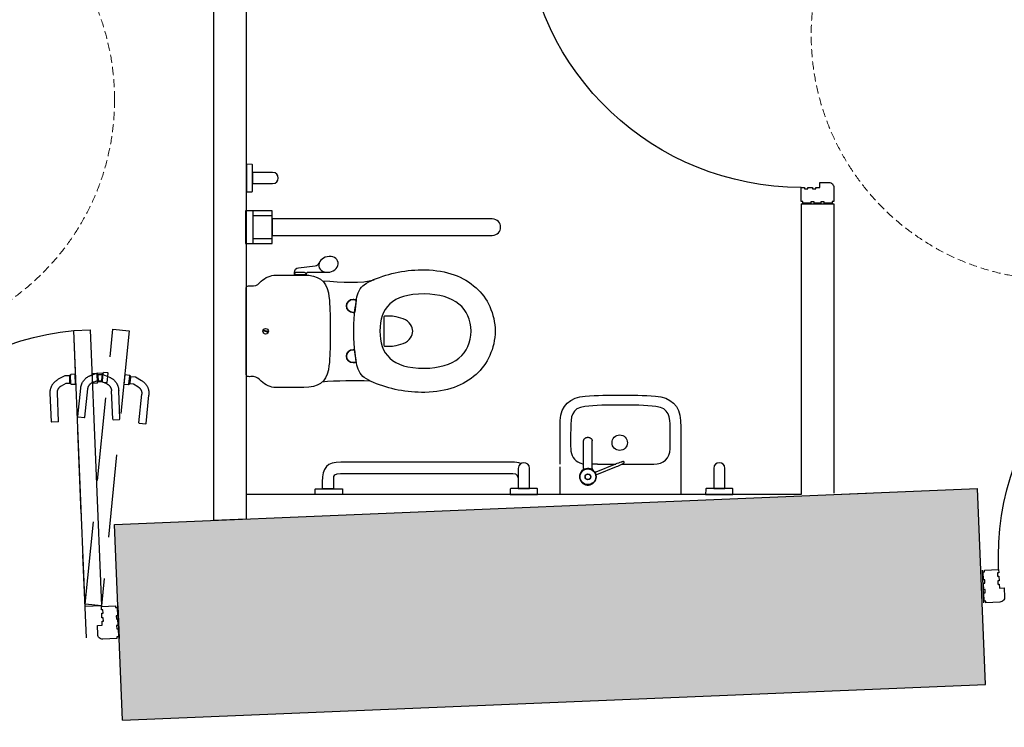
# Model space of a CAD drawing. Extents: x 119999 to 6050531, y -19778 to 3735158.
# Tile 26 of 66: x 572887 to 575903, y 15415 to 17583. Entities that reach past the tile are written whole.
import ezdxf

# ---------------------------------------------------------------- set-up
doc = ezdxf.new("R2010")
doc.units = 0
doc.header["$LTSCALE"] = 20
doc.linetypes.add('DASHED2', pattern=[0.375, 0.25, -0.125])
doc.linetypes.add('XPL-1BlockA$0$DASHED', pattern=[19.05, 12.7, -6.35])
doc.layers.get('Defpoints').update_dxf_attribs({"color": 4})
for name, color, linetype in [('(2-) Structure Generally', 7, 'Continuous'), ('2-  STRUCTURE GENERALLY', 1, 'Continuous'), ('74 - CULINARY & SANITARY FITMENTS', 3, 'Continuous'), ('HATCH_SHADE', 253, 'Continuous'), ('XPL-1BlockA$0$32 - INT WINDOWS & DOORS', 4, 'Continuous')]:
    doc.layers.add(name, color=color, linetype=linetype)
doc.layers.add('(74) Sanitary Fittings', color=3, linetype='Continuous', lineweight=15)

# ---------------------------------------------------------------- blocks, each defined once
blk = doc.blocks.new('XPL-1BlockA$0$D-950-SO')
at = {"layer": 'Defpoints', "linetype": 'XPL-1BlockA$0$DASHED'}
blk.add_line((100, 6.5), (100, 948.5), dxfattribs=at)
at = {"layer": 'Defpoints', "color": 252, "linetype": 'XPL-1BlockA$0$DASHED'}
for p, q in [((0.4, 814.2), (13.2, 816.1)), ((14.9, 814.8), (15.1, 813.7)), ((17.4, 812.9), (32.5, 815)), ((32.5, 815), (53.8, 808.6)), ((-82.9, 798.6), (-101.5, 786.4)), ((-67.8, 800.7), (-82.9, 798.6)), ((-67.8, 800.7), (-66.2, 789.6)), ((-67.5, 798.7), (-67.4, 801.1)), ((-67.5, 798.7), (-67.5, 798.7)), ((-67.5, 798.7), (-67.5, 798.7)), ((-64.9, 780.5), (-67.5, 798.7)), ((-67.4, 798.5), (-64.9, 780.7)), ((-66.5, 802), (-65.8, 802.1)), ((-66.2, 789.6), (-64.9, 780.8)), ((-65.9, 803.3), (-65.8, 802.1)), ((-62.3, 777.7), (-65.8, 802.1)), ((-51.8, 806.8), (-64.7, 805)), ((-51.6, 805.3), (-51.8, 806.8)), ((-47.6, 777.1), (-51.6, 805.7)), ((16.7, 810.4), (-3.4, 801)), ((0.6, 812.7), (0.4, 814.2)), ((4.6, 784.5), (0.5, 813.1)), ((17.5, 786.4), (4.6, 784.5)), ((5.9, 781), (20.2, 787.7)), ((15.8, 813.8), (15.1, 813.7)), ((18.6, 789.2), (15.1, 813.7)), ((32, 810.4), (16.7, 810.4)), ((17.7, 810.8), (16.9, 813.1)), ((17.4, 812.9), (19, 801.7)), ((17.7, 810.8), (17.7, 810.8)), ((17.7, 810.8), (17.7, 810.8)), ((20.3, 792.7), (17.7, 810.8)), ((17.7, 810.6), (20.2, 792.8)), ((18.6, 789.2), (19.3, 789.3)), ((18.7, 788.4), (18.6, 789.2)), ((18.7, 788.1), (18.7, 788.4)), ((19, 801.7), (20.2, 792.9)), ((20.2, 792.9), (20.6, 790.4)), ((20.2, 792.9), (20.2, 792.9)), ((20.2, 792.9), (20.4, 791.8)), ((20.2, 790.3), (20.3, 792.6)), ((20.2, 787.7), (32, 787.7)), ((20.4, 791.8), (20.5, 790.8)), ((32.3, 792.1), (20.6, 790.4)), ((32, 808.3), (32.4, 810.6)), ((32, 810.4), (32, 799.1)), ((32, 808.3), (32, 808.3)), ((32, 808.3), (32, 808.3)), ((32, 790), (32, 808.3)), ((32, 808.1), (32, 790.1)), ((32, 799.1), (32, 790.2)), ((32, 790.2), (32, 787.7)), ((32, 790.2), (32, 790.2)), ((32, 790.2), (32, 789.1)), ((32.4, 787.6), (32, 789.9)), ((32, 789.1), (32, 788.1)), ((47.4, 787.5), (32.3, 792.1)), ((33.4, 811.5), (34.1, 811.5)), ((34.1, 786.8), (33.4, 786.8)), ((34.1, 812.6), (34.1, 811.5)), ((34.1, 786.8), (34.1, 811.5)), ((34.1, 786), (34.1, 786.8)), ((34.1, 785.6), (34.1, 786)), ((48.6, 814.1), (35.6, 814.1)), ((48.6, 812.6), (48.6, 814.1)), ((48.6, 784.1), (48.6, 813)), ((101.4, 814.1), (114.4, 814.1)), ((101.4, 812.6), (101.4, 814.1)), ((101.4, 784.1), (101.4, 813)), ((115.9, 812.6), (115.9, 811.5)), ((116.6, 811.5), (115.9, 811.5)), ((115.9, 786.8), (115.9, 811.5)), ((115.9, 786.8), (116.6, 786.8)), ((115.9, 786), (115.9, 786.8)), ((115.9, 785.6), (115.9, 786)), ((118, 808.3), (117.6, 810.6)), ((117.6, 787.6), (118, 789.9)), ((118, 810.4), (118, 799.1)), ((118, 810.4), (133.3, 810.4)), ((118, 808.3), (118, 808.3)), ((118, 808.3), (118, 808.3)), ((118, 790), (118, 808.3)), ((118, 808.1), (118, 790.1)), ((118, 799.1), (118, 790.2)), ((118, 790.2), (118, 787.7)), ((118, 790.2), (118, 790.2)), ((118, 790.2), (118, 789.1)), ((118, 789.1), (118, 788.1)), ((129.8, 787.7), (118, 787.7)), ((144.1, 781), (129.8, 787.7)), ((133.3, 810.4), (153.4, 801)), ((-89.5, 768), (-76.3, 776.6)), ((-76.3, 776.6), (-64.6, 778.3)), ((-64.9, 780.8), (-64.6, 778.3)), ((-64.9, 780.8), (-64.9, 780.8)), ((-64.9, 780.8), (-64.8, 779.7)), ((-64.1, 778.2), (-64.9, 780.5)), ((-64.8, 779.7), (-64.6, 778.7)), ((-62.3, 777.7), (-63, 777.6)), ((-62.2, 776.9), (-62.3, 777.7)), ((-62.1, 776.5), (-62.2, 776.9)), ((-60.4, 775.3), (-47.6, 777.1)), ((-30, 671.9), (-30, 759.3)), ((-8, 671.9), (-8, 759.3)), ((35.6, 784.1), (48.6, 784.1)), ((76.5, 681.4), (64.2, 767.9)), ((98.3, 684.5), (86, 771)), ((114.4, 784.1), (101.4, 784.1)), ((158, 671.9), (158, 759.3)), ((180, 671.9), (180, 759.3)), ((-109.6, 654.9), (-121.9, 741.4)), ((-87.8, 658), (-100.1, 744.5)), ((-29, 670.4), (-30, 671.4)), ((-9, 670.4), (-29, 670.4)), ((-8, 671.4), (-9, 670.4)), ((76.6, 680.9), (77.7, 680.1)), ((77.7, 680.1), (97.5, 682.9)), ((97.5, 682.9), (98.4, 684)), ((158, 671.4), (159, 670.4)), ((159, 670.4), (179, 670.4)), ((179, 670.4), (180, 671.4)), ((-108.4, 653.5), (-109.5, 654.4)), ((-88.6, 656.3), (-108.4, 653.5)), ((-87.7, 657.5), (-88.6, 656.3))]:
    blk.add_line(p, q, dxfattribs=at)
at = {"layer": 'Defpoints'}
for p, q in [((0, 100), (0, 0)), ((950, 100), (950, 0))]:
    blk.add_line(p, q, dxfattribs=at)
at = {"layer": 'Defpoints', "color": 252, "linetype": 'XPL-1BlockA$0$DASHED'}
blk.add_lwpolyline([(99.5, 109.1), (-19.9, 947.1), (-69.4, 940.1), (50, 102)], close=True, dxfattribs=at)
for centre, radius, start, end in [((13.5, 814.6), 1.5, 8.1103, 98.1103), ((-76.4, 747.9), 46, 123.1103, 186.0684), ((-66.4, 801), 1, 98.1103, 177.6103), ((-64.5, 803.5), 1.5, 98.1103, 188.1103), ((16, 759.3), 46, 115, 177.9581), ((16, 812.8), 1, 18.6103, 98.1103), ((17.3, 787.9), 1.5, 278.1103, 8.1103), ((19.2, 790.3), 1, 278.1103, 357.6103), ((33.4, 810.5), 1, 90, 169.5), ((33.4, 787.8), 1, 190.5, 270), ((35.6, 812.6), 1.5, 90, 180), ((35.6, 785.6), 1.5, 180, 270), ((40.4, 764.6), 24, 8.1103, 73.1103), ((40.4, 764.6), 46, 10.1522, 73.1103), ((114.4, 812.6), 1.5, 0, 90), ((114.4, 785.6), 1.5, 270, 0), ((116.6, 810.5), 1, 10.5, 90), ((116.6, 787.8), 1, 270, 349.5), ((134, 759.3), 46, 2.0419, 65), ((-76.4, 747.9), 24, 123.1103, 188.1103), ((-63.2, 778.6), 1, 198.6103, 278.1103), ((-60.7, 776.7), 1.5, 188.1103, 278.1103), ((16, 759.3), 46, 177.9581, 180), ((16, 759.3), 24, 115, 180), ((40.4, 764.6), 46, 8.1103, 10.1522), ((134, 759.3), 24, 0, 65), ((134, 759.3), 46, 0, 2.0419), ((-76.4, 747.9), 46, 186.0684, 188.1103)]:
    blk.add_arc(centre, radius, start, end, dxfattribs=at)
at = {"layer": 'XPL-1BlockA$0$32 - INT WINDOWS & DOORS'}
blk.add_lwpolyline([(100, 102), (100, 948.5), (50, 948.5), (50, 102)], close=True, dxfattribs=at)
for points in [[(2, 40), (6, 40), (6, 30), (2, 30), (2, 5), (7, 5), (7, 0), (50, 0, 0.414214), (65, 15), (65, 43), (50, 43), (50, 55), (46, 55), (46, 65), (50, 65), (50, 80), (46, 80), (46, 90), (50, 90), (50, 100), (7, 100), (7, 95), (2, 95), (2, 70), (6, 70), (6, 60), (2, 60)], [(885, 15, 0.414214), (900, 0), (943, 0), (943, 5), (948, 5), (948, 30), (944, 30), (944, 40), (948, 40), (948, 60), (944, 60), (944, 70), (948, 70), (948, 95), (943, 95), (943, 100), (900, 100), (900, 90), (904, 90), (904, 80), (900, 80), (900, 65), (904, 65), (904, 55), (900, 55), (900, 43), (885, 43)]]:
    blk.add_lwpolyline(points, format="xyb", close=True, dxfattribs=at)
at = {"layer": 'XPL-1BlockA$0$32 - INT WINDOWS & DOORS', "color": 8}
blk.add_arc((50, 100), 850, 0.0003, 86.6271, dxfattribs=at)
blk = doc.blocks.new('A$Cfc3bba00')
at = {"layer": '74 - CULINARY & SANITARY FITMENTS'}
for p, q in [((417.1, 950.6), (356.7, 926.2)), ((359.7, 918.8), (420.1, 943.2)), ((419.6, 954.7), (419.6, 954.4)), ((424.2, 942.5), (424.5, 942.2)), ((424.5, 942.2), (424.7, 942)), ((424.7, 942), (424.7, 942)), ((459.5, 936.7), (459.8, 937)), ((335.8, 916.6), (335.6, 916.5)), ((336.1, 916.7), (335.8, 916.6)), ((336.3, 916.8), (336.1, 916.7)), ((336.5, 917), (336.3, 916.8)), ((336.8, 917.1), (336.5, 917)), ((337.1, 917.3), (336.8, 917.1)), ((337.4, 917.4), (337.1, 917.3)), ((337.9, 917.7), (337.4, 917.4)), ((338.4, 918), (337.9, 917.7)), ((338.2, 911.3), (338.5, 911.4)), ((339, 918.3), (338.4, 918)), ((338.5, 911.4), (338.8, 911.5)), ((338.8, 911.5), (339.2, 911.6)), ((339.4, 918.5), (339, 918.3)), ((340, 918.7), (339.4, 918.5)), ((339.9, 911.8), (340.3, 911.9)), ((340.3, 911.9), (340.9, 912.1)), ((340.9, 912.1), (341.4, 912.2)), ((341.4, 912.2), (342, 912.4)), ((342, 912.4), (342.5, 912.6)), ((414.6, 918.6), (431.4, 918.6)), ((431.4, 932.2), (431.4, 847.4)), ((457.4, 932.2), (457.4, 847.4)), ((468.9, 914.7), (457.4, 918.6))]:
    blk.add_line(p, q, dxfattribs=at)
for points in [[(419.6, 954.4), (419.6, 954), (419.5, 953.6), (419.5, 953.3), (419.3, 952.9), (419.2, 952.6), (419, 952.3), (418.8, 951.9), (418.6, 951.7), (418.3, 951.4), (418, 951.2), (417.7, 950.9), (417.4, 950.8), (417.1, 950.6)], [(420, 943.3), (420.1, 943.2), (420.1, 943.2)], [(420.1, 943.2), (420.4, 943.3), (420.8, 943.4), (421.1, 943.5), (421.5, 943.5), (421.9, 943.5), (422.2, 943.4), (422.6, 943.4), (423, 943.3), (423.3, 943.1), (423.6, 942.9), (423.9, 942.7), (424.2, 942.5)], [(457.4, 932.2), (457.5, 932.7), (457.5, 933.2), (457.6, 933.7), (457.8, 934.2), (458, 934.7), (458.2, 935.1), (458.5, 935.6), (458.8, 936), (459.1, 936.4), (459.5, 936.7)], [(335.6, 916.5), (335.5, 916.4), (335.5, 916.4), (335.4, 916.3), (335.3, 916.3), (335.2, 916.2), (335.1, 916.2), (335, 916.1), (335, 916), (334.9, 916), (334.8, 915.9), (334.7, 915.9), (334.6, 915.8), (334.5, 915.7), (334.4, 915.6), (334.3, 915.5), (334.2, 915.4), (334.1, 915.3), (334, 915.2), (333.9, 915), (333.7, 914.8), (333.6, 914.7), (333.5, 914.5), (333.4, 914.2), (333.4, 914), (333.3, 913.8), (333.2, 913.5), (333.2, 913.2), (333.2, 912.9), (333.2, 912.6), (333.2, 912.4)], [(333.2, 912.4), (333.4, 912.2), (333.6, 912), (333.8, 911.8), (334, 911.6), (334.3, 911.5), (334.5, 911.3), (334.7, 911.2), (334.9, 911.1), (335.2, 911.1), (335.4, 911), (335.6, 911), (335.8, 911), (336, 910.9), (336.1, 910.9), (336.3, 910.9), (336.4, 910.9), (336.5, 911), (336.6, 911), (336.7, 911), (336.8, 911), (336.9, 911), (337, 911), (337.1, 911), (337.2, 911.1), (337.3, 911.1), (337.4, 911.1), (337.6, 911.1), (337.7, 911.2), (337.8, 911.2), (337.9, 911.2), (338.2, 911.3)], [(339.2, 911.6), (339.4, 911.6), (339.9, 911.8)]]:
    blk.add_lwpolyline(points, dxfattribs=at)
for points in [[(1411, 143), (1492.8, 143), (1492.8, 242.9), (1411, 242.9), (1411, 143)], [(1411, 143), (1470.8, 143), (1470.8, 242.9), (1411, 242.9), (1411, 143)], [(1411, 158.2), (1470.8, 158.2), (1470.8, 227.7), (1411, 227.7), (1411, 158.2)]]:
    blk.add_lwpolyline(points, close=True, dxfattribs=at)
for radius in [25, 24, 8.84, 8.46]:
    blk.add_circle((444.4, 957.4), radius, dxfattribs=at)
for centre, radius, start, end in [((444.4, 957.4), 25.5, 349.9687, 326.0302), ((415.7, 954.1), 3.95, 4.6579, 6.5335), ((425.4, 932.2), 6, 0, 52.9016), ((451.9, 954.3), 17.7, 320.5727, 355.4261), ((450.3, 694.4), 250, 112, 116.193), ((266, 1150.6), 250, 287.807, 292)]:
    blk.add_arc(centre, radius, start, end, dxfattribs=at)
for centre, major_axis in [((346.9, 852.9), (0, 23.6)), ((1431.5, 511.6), (0, 8.45))]:
    blk.add_ellipse(centre, major_axis=major_axis, ratio=1, dxfattribs=at)
for points, knots in [([(84.2, 1012), (84.2, 1012), (83.5, 994.9), (83.5, 994.9), (83.5, 994.9), (83.5, 994.3), (82.9, 993.6), (82.3, 993.6), (82.3, 993.6), (82.3, 993.6), (1.2, 993.6), (1.2, 993.6), (1.2, 993.6), (0.6, 993.6), (0, 994.3), (0, 994.9), (0, 994.9), (0, 994.9), (0, 1012), (0, 1012), (0, 1012), (0, 1012), (84.2, 1012), (84.2, 1012)], [0, 0, 0, 0, 0.166667, 0.166667, 0.166667, 0.166667, 0.333333, 0.333333, 0.333333, 0.333333, 0.5, 0.5, 0.5, 0.5, 0.666667, 0.666667, 0.666667, 0.666667, 0.833333, 0.833333, 0.833333, 0.833333, 1, 1, 1, 1]), ([(344.8, 707.5), (309.4, 707.5), (273.2, 707.2), (237.2, 710.2), (237.2, 710.2), (190.7, 714), (162.4, 738.6), (160.5, 785.1), (160.5, 785.1), (160.1, 794.5), (160, 803.9), (160, 813.3), (160, 813.3), (159.9, 879.5), (160, 945.7), (160, 1011.9), (160, 1011.9), (160, 1011.9), (344.8, 1011.9), (344.8, 1011.9), (344.8, 1011.9), (344.8, 1011.9), (529.6, 1011.9), (529.6, 1011.9), (529.6, 1011.9), (529.6, 983.7), (529.6, 955.5), (529.7, 927.2)], [0, 0, 0, 0, 0.1, 0.1, 0.1, 0.1, 0.2, 0.2, 0.2, 0.2, 0.3, 0.3, 0.3, 0.3, 0.4, 0.4, 0.4, 0.4, 0.5, 0.5, 0.5, 0.5, 0.6, 0.6, 0.6, 0.6, 0.6426198, 0.6426198, 0.6426198, 0.6426198]), ([(682.7, 1012), (682.7, 1012), (682, 994.9), (682, 994.9), (682, 994.9), (681.9, 994.3), (681.3, 993.6), (680.7, 993.6), (680.7, 993.6), (680.7, 993.6), (599.7, 993.6), (599.7, 993.6), (599.7, 993.6), (599.1, 993.6), (598.5, 994.3), (598.5, 994.9), (598.5, 994.9), (598.5, 994.9), (598.5, 1012), (598.5, 1012), (598.5, 1012), (598.5, 1012), (682.7, 1012), (682.7, 1012)], [0, 0, 0, 0, 0.166667, 0.166667, 0.166667, 0.166667, 0.333333, 0.333333, 0.333333, 0.333333, 0.5, 0.5, 0.5, 0.5, 0.666667, 0.666667, 0.666667, 0.666667, 0.833333, 0.833333, 0.833333, 0.833333, 1, 1, 1, 1]), ([(1237.6, 1012), (1237.6, 1012), (1195.8, 1012), (1195.8, 1012), (1195.8, 1012), (1195.8, 1012), (1195.8, 995.3), (1195.8, 995.3), (1195.8, 995.3), (1195.8, 994.7), (1196.4, 994), (1197, 994), (1197, 994), (1197, 994), (1237.6, 993.8), (1237.6, 993.8), (1237.6, 993.8), (1237.6, 993.8), (1278.1, 994), (1278.1, 994), (1278.1, 994), (1278.7, 994), (1279.3, 994.7), (1279.3, 995.3), (1279.3, 995.3), (1279.3, 995.3), (1279.3, 1012), (1279.3, 1012), (1279.3, 1012), (1279.3, 1012), (1237.6, 1012), (1237.6, 1012)], [0, 0, 0, 0, 0.125, 0.125, 0.125, 0.125, 0.25, 0.25, 0.25, 0.25, 0.375, 0.375, 0.375, 0.375, 0.5, 0.5, 0.5, 0.5, 0.625, 0.625, 0.625, 0.625, 0.75, 0.75, 0.75, 0.75, 0.875, 0.875, 0.875, 0.875, 1, 1, 1, 1]), ([(59.1, 993.4), (59.1, 993.4), (59.1, 931.6), (59.1, 931.6), (59.1, 931.6), (59.1, 908.9), (24.7, 908.9), (24.7, 931.6), (24.7, 931.6), (24.7, 931.6), (24.7, 993.4), (24.7, 993.4), (24.7, 993.4), (24.7, 993.4), (59.1, 993.4), (59.1, 993.4)], [0, 0, 0, 0, 0.25, 0.25, 0.25, 0.25, 0.5, 0.5, 0.5, 0.5, 0.75, 0.75, 0.75, 0.75, 1, 1, 1, 1]), ([(657.6, 993.4), (657.6, 993.4), (657.6, 931.6), (657.6, 931.6), (657.6, 931.6), (657.6, 908.9), (623.2, 908.9), (623.2, 931.6), (623.2, 931.6), (623.2, 931.6), (623.2, 993.4), (623.2, 993.4), (623.2, 993.4), (623.2, 993.4), (657.6, 993.4), (657.6, 993.4)], [0, 0, 0, 0, 0.25, 0.25, 0.25, 0.25, 0.5, 0.5, 0.5, 0.5, 0.75, 0.75, 0.75, 0.75, 1, 1, 1, 1]), ([(649.5, 917), (657.7, 913.5), (666.9, 912.3), (675.5, 912.3), (675.5, 912.3), (675.5, 912.3), (940.8, 912.3), (940.8, 912.3), (940.8, 912.3), (940.8, 912.3), (1201, 912.3), (1201, 912.3), (1201, 912.3), (1242.8, 912.3), (1258.5, 929.1), (1258.5, 973.2), (1258.5, 973.2), (1258.5, 973.2), (1258.5, 993.5), (1258.5, 993.5), (1258.5, 993.5), (1258.5, 993.5), (1223.1, 993.5), (1223.1, 993.5), (1223.1, 993.5), (1223.1, 993.5), (1223.1, 965.5), (1223.1, 965.5), (1223.1, 965.5), (1223.1, 950.5), (1219.5, 947.6), (1202.4, 947.6), (1202.4, 947.6), (1202.4, 947.6), (940.8, 947.6), (940.8, 947.6), (940.8, 947.6), (940.8, 947.6), (674.1, 947.6), (674.1, 947.6), (674.1, 947.6), (662.3, 947.6), (658.2, 953.8), (658.1, 964.8)], [0, 0, 0, 0, 0.090909, 0.090909, 0.090909, 0.090909, 0.181818, 0.181818, 0.181818, 0.181818, 0.272727, 0.272727, 0.272727, 0.272727, 0.363636, 0.363636, 0.363636, 0.363636, 0.454545, 0.454545, 0.454545, 0.454545, 0.545455, 0.545455, 0.545455, 0.545455, 0.636364, 0.636364, 0.636364, 0.636364, 0.727273, 0.727273, 0.727273, 0.727273, 0.818182, 0.818182, 0.818182, 0.818182, 0.909091, 0.909091, 0.909091, 0.909091, 1, 1, 1, 1]), ([(340, 918.6), (319.6, 918.6), (242.1, 918.6), (242.1, 918.6), (242.1, 918.6), (213.8, 918.6), (193, 900.6), (192.6, 871.3), (192.6, 871.3), (192.3, 849.9), (192.4, 828.4), (192.6, 807), (192.6, 807), (192.8, 776.2), (194.7, 746.5), (235.8, 741.8), (235.8, 741.8), (267.4, 738.3), (306.7, 737.8), (344.8, 737.8), (344.8, 737.8), (383, 737.8), (422.3, 738.3), (453.8, 741.8), (453.8, 741.8), (495, 746.5), (496.8, 776.2), (497.1, 807), (497.1, 807), (497.2, 828.4), (497.4, 849.9), (497.1, 871.3), (497.1, 871.3), (496.8, 892.5), (485.7, 907.9), (468.9, 914.7)], [0.1131207, 0.1131207, 0.1131207, 0.1131207, 0.2, 0.2, 0.2, 0.2, 0.3, 0.3, 0.3, 0.3, 0.4, 0.4, 0.4, 0.4, 0.5, 0.5, 0.5, 0.5, 0.6, 0.6, 0.6, 0.6, 0.7, 0.7, 0.7, 0.7, 0.8, 0.8, 0.8, 0.8, 0.9, 0.9, 0.9, 0.9, 1, 1, 1, 1]), ([(529.7, 918.6), (529.7, 883.5), (529.7, 848.4), (529.6, 813.3), (529.6, 813.3), (529.6, 803.9), (529.6, 794.5), (529.2, 785.1), (529.2, 785.1), (527.2, 738.6), (498.9, 714), (452.5, 710.2), (452.5, 710.2), (416.5, 707.2), (380.3, 707.5), (344.8, 707.5)], [0.6469642, 0.6469642, 0.6469642, 0.6469642, 0.7, 0.7, 0.7, 0.7, 0.8, 0.8, 0.8, 0.8, 0.9, 0.9, 0.9, 0.9, 1, 1, 1, 1]), ([(444.4, 836.3), (443.6, 836.3), (441.9, 836.5), (439.5, 837.1), (437.2, 838.1), (435.2, 839.5), (433.8, 840.9), (433, 842.1), (432.4, 843.1), (432, 844.1), (431.7, 845.2), (431.5, 846.3), (431.4, 847), (431.4, 847.4)], [0, 0, 0, 0, 0.134794, 0.268164, 0.398861, 0.525981, 0.649113, 0.709299, 0.768611, 0.827169, 0.885128, 0.942671, 1, 1, 1, 1]), ([(457.4, 847.4), (457.4, 847), (457.4, 846.3), (457.2, 845.2), (456.9, 844.1), (456.5, 843.1), (455.9, 842.1), (455, 840.9), (453.7, 839.5), (451.7, 838.1), (449.4, 837.1), (447, 836.5), (445.3, 836.3), (444.4, 836.3)], [0, 0, 0, 0, 0.057329, 0.114872, 0.172831, 0.231389, 0.290701, 0.350887, 0.474019, 0.601139, 0.731836, 0.865206, 1, 1, 1, 1]), ([(1161.6, 511.1), (1161.6, 572.4), (1155.4, 584.2), (1153.2, 609.2), (1153.2, 609.2), (1151.8, 625.5), (1140.9, 645.3), (1129.4, 653.2), (1129.4, 653.2), (1120.5, 659.3), (1110.9, 664.4), (1100.7, 668.6), (1100.7, 668.6), (1051.9, 688.7), (1000.3, 700), (943.4, 698.7), (943.4, 698.7), (875.6, 697.2), (826, 678.3), (786.9, 643.8), (786.9, 643.8), (752.7, 613.5), (728.6, 563.8), (728.6, 511.1), (728.6, 511.1), (728.6, 458.3), (752.7, 408.6), (786.9, 378.4), (786.9, 378.4), (826, 343.9), (875.6, 325), (943.4, 323.5), (943.4, 323.5), (1000.3, 322.2), (1051.9, 333.5), (1100.7, 353.6), (1100.7, 353.6), (1110.9, 357.7), (1120.5, 362.9), (1129.4, 369), (1129.4, 369), (1140.9, 376.8), (1151.8, 396.7), (1153.2, 412.9), (1153.2, 412.9), (1155.4, 438), (1161.6, 449.8), (1161.6, 511.1)], [0, 0, 0, 0, 0.083333, 0.083333, 0.083333, 0.083333, 0.166667, 0.166667, 0.166667, 0.166667, 0.25, 0.25, 0.25, 0.25, 0.333333, 0.333333, 0.333333, 0.333333, 0.416667, 0.416667, 0.416667, 0.416667, 0.5, 0.5, 0.5, 0.5, 0.583333, 0.583333, 0.583333, 0.583333, 0.666667, 0.666667, 0.666667, 0.666667, 0.75, 0.75, 0.75, 0.75, 0.833333, 0.833333, 0.833333, 0.833333, 0.916667, 0.916667, 0.916667, 0.916667, 1, 1, 1, 1]), ([(1161.6, 511.1), (1161.6, 572.4), (1155.4, 584.2), (1153.2, 609.2), (1153.2, 609.2), (1151.8, 625.5), (1140.9, 645.3), (1129.4, 653.2), (1129.4, 653.2), (1120.5, 659.3), (1110.9, 664.4), (1100.7, 668.6), (1100.7, 668.6), (1051.9, 688.7), (1000.3, 700), (943.4, 698.7), (943.4, 698.7), (875.6, 697.2), (826, 678.3), (786.9, 643.8), (786.9, 643.8), (752.7, 613.5), (728.6, 563.8), (728.6, 511.1), (728.6, 511.1), (728.6, 458.3), (752.7, 408.6), (786.9, 378.4), (786.9, 378.4), (826, 343.9), (875.6, 325), (943.4, 323.5), (943.4, 323.5), (1000.3, 322.2), (1051.9, 333.5), (1100.7, 353.6), (1100.7, 353.6), (1110.9, 357.7), (1120.5, 362.9), (1129.4, 369), (1129.4, 369), (1140.9, 376.8), (1151.8, 396.7), (1153.2, 412.9), (1153.2, 412.9), (1155.4, 438), (1161.6, 449.8), (1161.6, 511.1)], [0, 0, 0, 0, 0.083333, 0.083333, 0.083333, 0.083333, 0.166667, 0.166667, 0.166667, 0.166667, 0.25, 0.25, 0.25, 0.25, 0.333333, 0.333333, 0.333333, 0.333333, 0.416667, 0.416667, 0.416667, 0.416667, 0.5, 0.5, 0.5, 0.5, 0.583333, 0.583333, 0.583333, 0.583333, 0.666667, 0.666667, 0.666667, 0.666667, 0.75, 0.75, 0.75, 0.75, 0.833333, 0.833333, 0.833333, 0.833333, 0.916667, 0.916667, 0.916667, 0.916667, 1, 1, 1, 1]), ([(1491.3, 511.7), (1491.3, 511.7), (1491.3, 645.1), (1491.3, 645.1), (1491.3, 645.1), (1491.3, 648.9), (1487.3, 650.2), (1484.4, 650.5), (1484.4, 650.5), (1479.3, 651.1), (1474.2, 650.4), (1469.1, 650.5), (1469.1, 650.5), (1458.7, 650.9), (1451.7, 657.9), (1445.1, 664.7), (1445.1, 664.7), (1433.8, 676.5), (1415, 684), (1400.7, 684), (1400.7, 684), (1400.7, 684), (1314.1, 684), (1314.1, 684), (1314.1, 684), (1270.9, 684), (1246, 668.2), (1239.2, 629.4), (1239.2, 629.4), (1233.8, 598.1), (1234.9, 573.3), (1233.8, 544.2), (1233.8, 544.2), (1233.8, 533.4), (1233.8, 522.6), (1233.8, 511.7), (1233.8, 511.7), (1233.8, 500.9), (1233.8, 490.1), (1233.8, 479.2), (1233.8, 479.2), (1234.9, 450.2), (1233.8, 425.3), (1239.2, 394.1), (1239.2, 394.1), (1246, 355.3), (1270.9, 339.4), (1314.1, 339.4), (1314.1, 339.4), (1314.1, 339.4), (1400.7, 339.4), (1400.7, 339.4), (1400.7, 339.4), (1415, 339.4), (1433.8, 346.9), (1445.1, 358.7), (1445.1, 358.7), (1451.7, 365.6), (1458.7, 372.6), (1469.1, 372.9), (1469.1, 372.9), (1474.2, 373), (1479.3, 372.4), (1484.4, 372.9), (1484.4, 372.9), (1487.3, 373.2), (1491.3, 374.6), (1491.3, 378.3), (1491.3, 378.3), (1491.3, 378.3), (1491.3, 511.7), (1491.3, 511.7)], [0, 0, 0, 0, 0.055556, 0.055556, 0.055556, 0.055556, 0.111111, 0.111111, 0.111111, 0.111111, 0.166667, 0.166667, 0.166667, 0.166667, 0.222222, 0.222222, 0.222222, 0.222222, 0.277778, 0.277778, 0.277778, 0.277778, 0.333333, 0.333333, 0.333333, 0.333333, 0.388889, 0.388889, 0.388889, 0.388889, 0.444444, 0.444444, 0.444444, 0.444444, 0.5, 0.5, 0.5, 0.5, 0.555556, 0.555556, 0.555556, 0.555556, 0.611111, 0.611111, 0.611111, 0.611111, 0.666667, 0.666667, 0.666667, 0.666667, 0.722222, 0.722222, 0.722222, 0.722222, 0.777778, 0.777778, 0.777778, 0.777778, 0.833333, 0.833333, 0.833333, 0.833333, 0.888889, 0.888889, 0.888889, 0.888889, 0.944444, 0.944444, 0.944444, 0.944444, 1, 1, 1, 1]), ([(802.3, 511.1), (802.3, 580.4), (853.5, 624.2), (945.4, 624.8), (945.4, 624.8), (1046.4, 625.4), (1081.4, 580.4), (1081.4, 511.1), (1081.4, 511.1), (1081.4, 441.8), (1046.4, 396.8), (945.4, 397.4), (945.4, 397.4), (853.5, 397.9), (802.3, 441.8), (802.3, 511.1)], [0, 0, 0, 0, 0.25, 0.25, 0.25, 0.25, 0.5, 0.5, 0.5, 0.5, 0.75, 0.75, 0.75, 0.75, 1, 1, 1, 1]), ([(802.3, 511.1), (802.3, 580.4), (853.5, 624.2), (945.4, 624.8), (945.4, 624.8), (1046.4, 625.4), (1081.4, 580.4), (1081.4, 511.1), (1081.4, 511.1), (1081.4, 441.8), (1046.4, 396.8), (945.4, 397.4), (945.4, 397.4), (853.5, 397.9), (802.3, 441.8), (802.3, 511.1)], [0, 0, 0, 0, 0.25, 0.25, 0.25, 0.25, 0.5, 0.5, 0.5, 0.5, 0.75, 0.75, 0.75, 0.75, 1, 1, 1, 1]), ([(1153.9, 605.7), (1156.8, 607.1), (1160.1, 607.8), (1163.3, 607.8), (1163.3, 607.8), (1174.7, 607.8), (1183.9, 599), (1183.9, 588.1), (1183.9, 588.1), (1183.9, 577.1), (1174.7, 568.3), (1163.3, 568.3), (1163.3, 568.3), (1161.8, 568.3), (1160.2, 568.5), (1158.7, 568.8), (1158.7, 568.8), (1158.7, 568.8), (1153.9, 605.7), (1153.9, 605.7)], [0, 0, 0, 0, 0.2, 0.2, 0.2, 0.2, 0.4, 0.4, 0.4, 0.4, 0.6, 0.6, 0.6, 0.6, 0.8, 0.8, 0.8, 0.8, 1, 1, 1, 1]), ([(1153.9, 605.7), (1156.8, 607.1), (1160.1, 607.8), (1163.3, 607.8), (1163.3, 607.8), (1174.7, 607.8), (1183.9, 599), (1183.9, 588.1), (1183.9, 588.1), (1183.9, 577.1), (1174.7, 568.3), (1163.3, 568.3), (1163.3, 568.3), (1161.8, 568.3), (1160.2, 568.5), (1158.7, 568.8)], [0, 0, 0, 0, 0.25, 0.25, 0.25, 0.25, 0.5, 0.5, 0.5, 0.5, 0.75, 0.75, 0.75, 0.75, 1, 1, 1, 1]), ([(980.8, 511.3), (980.8, 523.3), (990.1, 541.7), (1010.4, 549.1), (1010.4, 549.1), (1031, 556.6), (1045.8, 557.8), (1058.1, 557), (1058.1, 557), (1066, 556.5), (1069.7, 559.6), (1069.7, 550.2), (1069.7, 550.2), (1069.7, 550.2), (1069.7, 511.3), (1069.7, 511.3), (1069.7, 511.3), (1069.7, 511.3), (1069.7, 472.5), (1069.7, 472.5), (1069.7, 472.5), (1069.7, 463.1), (1066, 466.2), (1058.1, 465.7), (1058.1, 465.7), (1045.8, 464.9), (1031, 466.1), (1010.4, 473.6), (1010.4, 473.6), (990.1, 481), (980.8, 499.3), (980.8, 511.3)], [0, 0, 0, 0, 0.125, 0.125, 0.125, 0.125, 0.25, 0.25, 0.25, 0.25, 0.375, 0.375, 0.375, 0.375, 0.5, 0.5, 0.5, 0.5, 0.625, 0.625, 0.625, 0.625, 0.75, 0.75, 0.75, 0.75, 0.875, 0.875, 0.875, 0.875, 1, 1, 1, 1]), ([(1153.9, 416.5), (1156.8, 415.1), (1160.1, 414.3), (1163.3, 414.3), (1163.3, 414.3), (1174.7, 414.3), (1183.9, 423.2), (1183.9, 434.1), (1183.9, 434.1), (1183.9, 445), (1174.7, 453.9), (1163.3, 453.9), (1163.3, 453.9), (1161.8, 453.9), (1160.2, 453.7), (1158.7, 453.4), (1158.7, 453.4), (1158.7, 453.4), (1153.9, 416.5), (1153.9, 416.5)], [0, 0, 0, 0, 0.2, 0.2, 0.2, 0.2, 0.4, 0.4, 0.4, 0.4, 0.6, 0.6, 0.6, 0.6, 0.8, 0.8, 0.8, 0.8, 1, 1, 1, 1]), ([(1153.9, 416.5), (1156.8, 415.1), (1160.1, 414.3), (1163.3, 414.3), (1163.3, 414.3), (1174.7, 414.3), (1183.9, 423.2), (1183.9, 434.1), (1183.9, 434.1), (1183.9, 445), (1174.7, 453.9), (1163.3, 453.9), (1163.3, 453.9), (1161.8, 453.9), (1160.2, 453.7), (1158.7, 453.4)], [0, 0, 0, 0, 0.25, 0.25, 0.25, 0.25, 0.5, 0.5, 0.5, 0.5, 0.75, 0.75, 0.75, 0.75, 1, 1, 1, 1]), ([(1235.3, 330.4), (1251.5, 333.6), (1266.3, 325.6), (1268.4, 312.6), (1268.4, 312.6), (1270.5, 299.6), (1259.1, 286.4), (1242.9, 283.2), (1242.9, 283.2), (1226.6, 280), (1211.8, 288), (1209.7, 301), (1209.7, 301), (1207.6, 314), (1219.1, 327.2), (1235.3, 330.4)], [0, 0, 0, 0, 0.25, 0.25, 0.25, 0.25, 0.5, 0.5, 0.5, 0.5, 0.75, 0.75, 0.75, 0.75, 1, 1, 1, 1]), ([(1242.6, 331.3), (1242.6, 331.3), (1300.6, 331.2), (1300.6, 331.2), (1300.6, 331.2), (1306.8, 331.5), (1307.2, 335.5), (1307.4, 339), (1307.4, 339), (1307.4, 339), (1343.3, 339), (1343.3, 339), (1343.3, 339), (1343.3, 339), (1343.3, 331.9), (1343.3, 331.9), (1343.3, 331.9), (1342.9, 323.5), (1338.8, 318.6), (1330.9, 317.1), (1330.9, 317.1), (1330.9, 317.1), (1280.1, 311.5), (1280.1, 311.5), (1280.1, 311.5), (1274.1, 310.5), (1270, 307.7), (1267.7, 303)], [0, 0, 0, 0, 0.142857, 0.142857, 0.142857, 0.142857, 0.285714, 0.285714, 0.285714, 0.285714, 0.428571, 0.428571, 0.428571, 0.428571, 0.571429, 0.571429, 0.571429, 0.571429, 0.714286, 0.714286, 0.714286, 0.714286, 0.857143, 0.857143, 0.857143, 0.857143, 1, 1, 1, 1]), ([(1307.3, 338.6), (1307.3, 338.6), (1343.3, 338.6), (1343.3, 338.6), (1343.3, 338.6), (1343.3, 338.6), (1343.3, 336.5), (1343.3, 336.5), (1343.3, 336.5), (1343.3, 334.4), (1341.3, 331.7), (1338.6, 331.7), (1338.6, 331.7), (1338.6, 331.7), (1312, 331.7), (1312, 331.7), (1312, 331.7), (1309.6, 331.7), (1307.2, 334.2), (1307.3, 336.5), (1307.3, 336.5), (1307.3, 336.5), (1307.3, 338.6), (1307.3, 338.6)], [0, 0, 0, 0, 0.166667, 0.166667, 0.166667, 0.166667, 0.333333, 0.333333, 0.333333, 0.333333, 0.5, 0.5, 0.5, 0.5, 0.666667, 0.666667, 0.666667, 0.666667, 0.833333, 0.833333, 0.833333, 0.833333, 1, 1, 1, 1]), ([(737.3, 217.9), (737.3, 217.9), (1411.2, 217.9), (1411.2, 217.9), (1411.2, 217.9), (1411.2, 217.9), (1411.2, 167.8), (1411.2, 167.8), (1411.2, 167.8), (1411.2, 167.8), (1073.3, 167.8), (1073.3, 167.8), (1073.3, 167.8), (1073.3, 167.8), (737.3, 167.8), (737.3, 167.8), (737.3, 167.8), (721.5, 167.8), (711.7, 180.3), (711.7, 192.9), (711.7, 192.9), (711.7, 205.4), (721.5, 217.9), (737.3, 217.9)], [0, 0, 0, 0, 0.166667, 0.166667, 0.166667, 0.166667, 0.333333, 0.333333, 0.333333, 0.333333, 0.5, 0.5, 0.5, 0.5, 0.666667, 0.666667, 0.666667, 0.666667, 0.833333, 0.833333, 0.833333, 0.833333, 1, 1, 1, 1]), ([(1490.3, 0), (1490.3, 0), (1473.2, 0.7), (1473.2, 0.7), (1473.2, 0.7), (1472.6, 0.7), (1471.9, 1.3), (1471.9, 1.9), (1471.9, 1.9), (1471.9, 1.9), (1471.9, 83), (1471.9, 83), (1471.9, 83), (1471.9, 83.6), (1472.6, 84.2), (1473.2, 84.2), (1473.2, 84.2), (1473.2, 84.2), (1490.3, 84.2), (1490.3, 84.2), (1490.3, 84.2), (1490.3, 84.2), (1490.3, 0), (1490.3, 0)], [0, 0, 0, 0, 0.166667, 0.166667, 0.166667, 0.166667, 0.333333, 0.333333, 0.333333, 0.333333, 0.5, 0.5, 0.5, 0.5, 0.666667, 0.666667, 0.666667, 0.666667, 0.833333, 0.833333, 0.833333, 0.833333, 1, 1, 1, 1]), ([(1471.7, 25.1), (1471.7, 25.1), (1410, 25.1), (1410, 25.1), (1410, 25.1), (1387.3, 25.1), (1387.3, 59.5), (1410, 59.5), (1410, 59.5), (1410, 59.5), (1471.7, 59.5), (1471.7, 59.5), (1471.7, 59.5), (1471.7, 59.5), (1471.7, 25.1), (1471.7, 25.1)], [0, 0, 0, 0, 0.25, 0.25, 0.25, 0.25, 0.5, 0.5, 0.5, 0.5, 0.75, 0.75, 0.75, 0.75, 1, 1, 1, 1])]:
    blk.add_open_spline(points, degree=3, knots=knots, dxfattribs=at)
for points in [[(414.6, 918.6), (414.6, 918.6), (379.7, 918.6), (359.2, 918.6)], [(1259, 666.2), (1214.2, 662.3), (1156.7, 661.1), (1112.5, 663.2)], [(1423.2, 513.5), (1423.2, 513.5), (1439.4, 508.2), (1439.4, 508.2)], [(1423.7, 515.1), (1423.7, 515.1), (1439.9, 509.7), (1439.9, 509.7)], [(1099.3, 354.7), (1134.6, 366.6), (1200.1, 362.8), (1255.9, 357.8)]]:
    blk.add_open_spline(points, degree=3, dxfattribs=at)

msp = doc.modelspace()

# ---------------------------------------------------------------- hatches: boundary and pattern name
at = {"layer": 'HATCH_SHADE'}
h = msp.add_hatch(color=256, dxfattribs=at)
h.dxf.hatch_style = 1
h.paths.add_polyline_path([(573177.5, 16037), (573202.3, 15437.5), (575845.7, 15546.8), (575820.9, 16146.3)])
h.paths.add_polyline_path([(571531.1, 13963.1), (572131.1, 13963.1), (572131.1, 15393.3), (572248.4, 15398.1), (572223.6, 15997.6), (571531.1, 15969)])
h.paths.add_polyline_path([(571531.1, 5403.2), (572131.1, 5403.2), (572131.1, 11132), (571531.1, 11132)])

# ---------------------------------------------------------------- linework, layer by layer
at = {"layer": '(2-) Structure Generally', "ltscale": 5}
for p, q in [((573177.5, 16037), (575820.9, 16146.3)), ((573202.3, 15437.5), (575845.7, 15546.8))]:
    msp.add_line(p, q, dxfattribs=at)
for points in [[(575845.7, 15546.8), (575820.9, 16146.3)], [(573202.3, 15437.5), (573177.5, 16037)]]:
    msp.add_lwpolyline(points, dxfattribs=at)
at = {"layer": '(74) Sanitary Fittings', "color": 8, "linetype": 'DASHED2', "ltscale": 5}
for centre in [(576061.8, 17536.4), (572428, 17337.7)]:
    msp.add_circle(centre, 750, dxfattribs=at)
at = {"layer": '2-  STRUCTURE GENERALLY'}
for p, q in [((573481.1, 19633.5), (573481.1, 16049.6)), ((573581.1, 19606), (573581.1, 16053.7)), ((575281.1, 17019), (575281.1, 16128.1)), ((575281.1, 17019), (575381.1, 17019)), ((575381.1, 17019), (575381.1, 16132.2)), ((575281.1, 16128.1), (573581.1, 16128.1)), ((575381.1, 16128.1), (575481.1, 16132.2)), ((573481.1, 16049.6), (573581.1, 16053.7))]:
    msp.add_line(p, q, dxfattribs=at)

# ---------------------------------------------------------------- block references
at = {"layer": '(74) Sanitary Fittings', "rotation": 180}
msp.add_blockref('A$Cfc3bba00', (575072.2, 17140), dxfattribs=at)
at = {"layer": 'XPL-1BlockA$0$32 - INT WINDOWS & DOORS', "xscale": -1}
for p, rotation in [((575381.1, 17969), 90), ((576789.3, 15836), 2.366907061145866), ((573191.9, 15687.3), 2.366907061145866)]:
    msp.add_blockref('XPL-1BlockA$0$D-950-SO', p, dxfattribs=dict(at, rotation=rotation))

doc.saveas('drawing.dxf')
